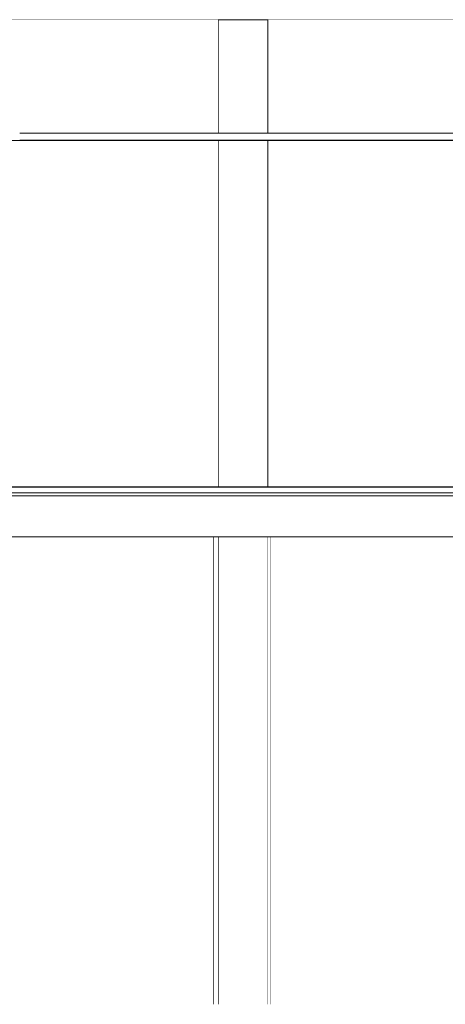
# Model space of a CAD drawing. Header units: millimetres. Extents: x -30280 to 107222, y -17460 to 4378.
# Tile 98 of 125: x 56705 to 59706, y -17110 to -10160. Entities that reach past the tile are written whole.
import ezdxf

# ---------------------------------------------------------------- set-up
doc = ezdxf.new("R2010")
doc.units = ezdxf.units.MM
doc.header["$MEASUREMENT"] = 0
doc.linetypes.add('Wipeout_Contour', pattern=[1000, 0, -1000])
for name, color, linetype in [('07_CR_Cel Ras pladur', 7, 'Continuous'), ('09_EI_Mobiliari general', 7, 'Continuous'), ('10_ESTR_Fotjats', 7, 'Continuous'), ('10_ESTR_Pilars', 7, 'Continuous'), ('12_FAÇ_Façana', 7, 'Continuous'), ('14_PAV_Paviment existent', 7, 'Continuous'), ('Nuevo_07_CR_Cel Ras armstrong', 7, 'Continuous'), ('Nuevo_08_E_Envans secs', 7, 'Continuous'), ('Nuevo_12_FAÇ_Façana', 7, 'Continuous')]:
    doc.layers.add(name, color=color, linetype=linetype)
doc.layers.add('07_CR_Cel Ras pladur_Pluma_Nº__102', color=7, linetype='Continuous', lineweight=5, true_color=0xcccccc)
for name, color, linetype, lineweight in [('09_EI_Mobiliari general_Pluma_Nº__88', 7, 'Continuous', 5), ('10_ESTR_Fotjats_Pluma_Nº__1', 7, 'Continuous', 5), ('10_ESTR_Pilars_Pluma_Nº__88', 7, 'Continuous', 5), ('12_FAÇ_Façana_Pluma_Nº__47', 7, 'Continuous', 20), ('14_PAV_Paviment existent_Pluma_Nº__29', 7, 'Continuous', 20), ('Nuevo_07_CR_Cel Ras armstrong_Pluma_Nº__1', 7, 'Continuous', 5), ('Nuevo_08_E_Envans secs_Pluma_Nº__47', 7, 'Continuous', 20), ('Nuevo_12_FAÇ_Façana_Pluma_Nº__47', 7, 'Continuous', 20)]:
    doc.layers.add(name, color=color, linetype=linetype, lineweight=lineweight)

# ---------------------------------------------------------------- blocks, each defined once
blk = doc.blocks.new('Elem Sección_26_1', base_point=(57674.8, -13460))
at = {"color": 254, "linetype": 'Wipeout_Contour', "lineweight": 0, "ltscale": 236916.078011}
blk.add_wipeout([(58453.7, -10160), (58103.7, -10160), (58103.7, -10960), (58453.7, -10960)], dxfattribs=at).dxf.layer = '10_ESTR_Pilars'
at = {"color": 254, "linetype": 'Wipeout_Contour', "lineweight": 0, "ltscale": 238245.169444}
blk.add_wipeout([(58103.7, -13458), (58453.7, -13458), (58453.7, -11013), (58103.7, -11013)], dxfattribs=at).dxf.layer = '10_ESTR_Pilars'
at = {"layer": '10_ESTR_Pilars_Pluma_Nº__88', "color": 7, "linetype": 'Continuous', "lineweight": 5}
for p, q in [((58103.7, -10960), (58103.7, -10160)), ((58103.7, -13458), (58103.7, -11013))]:
    blk.add_line(p, q, dxfattribs=at)
blk = doc.blocks.new('Elem Sección_34_1', base_point=(57674.8, -13460))
at = {"color": 254, "linetype": 'Wipeout_Contour', "lineweight": 0, "ltscale": 236612.697168}
blk.add_wipeout([(58074.3, -13810), (56074.3, -13810), (56074.3, -17110), (58074.3, -17110)], dxfattribs=at).dxf.layer = '12_FAÇ_Façana'
at = {"color": 254, "linetype": 'Wipeout_Contour', "lineweight": 0, "ltscale": 251708.458629}
blk.add_wipeout([(58474.3, -13810), (58474.3, -17110), (63474.3, -17110), (63474.3, -13810)], dxfattribs=at).dxf.layer = '12_FAÇ_Façana'
at = {"layer": '12_FAÇ_Façana_Pluma_Nº__47', "color": 7, "linetype": 'Continuous', "lineweight": 20}
for p, q in [((58074.3, -17110), (58074.3, -13810)), ((58474.3, -13810), (58474.3, -17110))]:
    blk.add_line(p, q, dxfattribs=at)
blk = doc.blocks.new('Elem Sección_47_1', base_point=(57674.8, -13460))
at = {"color": 254, "linetype": 'Wipeout_Contour', "lineweight": 0, "ltscale": 241262.168961}
blk.add_wipeout([(58103.7, -13810), (58103.7, -17110), (58453.7, -17110), (58453.7, -13810)], dxfattribs=at).dxf.layer = '09_EI_Mobiliari general'
at = {"layer": '09_EI_Mobiliari general_Pluma_Nº__88', "color": 7, "linetype": 'Continuous', "lineweight": 5}
for p, q in [((58103.7, -17110), (58103.7, -13810)), ((58453.7, -17110), (58453.7, -13810))]:
    blk.add_line(p, q, dxfattribs=at)
blk = doc.blocks.new('Elem Sección_50_1', base_point=(57674.8, -13460))
at = {"color": 254, "linetype": 'Wipeout_Contour', "lineweight": 0, "ltscale": 240529.047065}
blk.add_wipeout([(58074.3, -13810), (58074.3, -17110), (58103.7, -17110), (58103.7, -13810)], dxfattribs=at).dxf.layer = '09_EI_Mobiliari general'
at = {"color": 254, "linetype": 'Wipeout_Contour', "lineweight": 0, "ltscale": 241978.460412}
blk.add_wipeout([(58474.3, -13810), (58453.7, -13810), (58453.7, -17110), (58474.3, -17110)], dxfattribs=at).dxf.layer = '09_EI_Mobiliari general'
blk = doc.blocks.new('Elem Sección_100_1', base_point=(57674.8, -13460))
at = {"layer": '10_ESTR_Fotjats_Pluma_Nº__1', "color": 7, "linetype": 'Continuous', "lineweight": 5}
for p, q in [((65583.6, -13500), (32829.8, -13500)), ((65583.6, -13520), (32829.8, -13520)), ((65583.6, -13810), (32829.8, -13810))]:
    blk.add_line(p, q, dxfattribs=at)
blk = doc.blocks.new('Elem Sección_101_1', base_point=(57674.8, -13460))
at = {"layer": '10_ESTR_Fotjats_Pluma_Nº__1', "color": 7, "linetype": 'Continuous', "lineweight": 5}
blk.add_line((65583.6, -10160), (32829.8, -10160), dxfattribs=at)
blk = doc.blocks.new('Elem Sección_109_1', base_point=(57674.8, -13460))
at = {"color": 254, "linetype": 'Wipeout_Contour', "lineweight": 0, "ltscale": 247556.3051}
blk.add_wipeout([(58453.7, -10160), (58453.7, -10960), (63503.7, -10960), (63503.7, -10160)], dxfattribs=at).dxf.layer = 'Nuevo_12_FAÇ_Façana'
at = {"color": 254, "linetype": 'Wipeout_Contour', "lineweight": 0, "ltscale": 499572.606642}
blk.add_wipeout([(63503.7, -11013), (58453.7, -11013), (58453.7, -13458), (59706.3, -13458), (59706.3, -11360), (63164.7, -11360), (63164.7, -13458), (63503.7, -13458)], dxfattribs=at).dxf.layer = 'Nuevo_12_FAÇ_Façana'
at = {"layer": 'Nuevo_12_FAÇ_Façana_Pluma_Nº__47', "color": 7, "linetype": 'Continuous', "lineweight": 20}
for p, q in [((58453.7, -10160), (58453.7, -10960)), ((63503.7, -10160), (63503.7, -10960)), ((58453.7, -11013), (58453.7, -13458)), ((63503.7, -11013), (63503.7, -13458))]:
    blk.add_line(p, q, dxfattribs=at)
blk = doc.blocks.new('Elem Sección_135_1', base_point=(57674.8, -13460))
at = {"color": 254, "linetype": 'Wipeout_Contour', "lineweight": 0, "ltscale": 231955.852143}
blk.add_wipeout([(58103.7, -10160), (55931.6, -10160), (55931.6, -10960), (58103.7, -10960)], dxfattribs=at).dxf.layer = 'Nuevo_08_E_Envans secs'
at = {"color": 254, "linetype": 'Wipeout_Contour', "lineweight": 0, "ltscale": 233313.557042}
blk.add_wipeout([(58103.7, -11013), (55931.6, -11013), (55931.6, -13458), (58103.7, -13458)], dxfattribs=at).dxf.layer = 'Nuevo_08_E_Envans secs'
at = {"layer": 'Nuevo_08_E_Envans secs_Pluma_Nº__47', "color": 7, "linetype": 'Continuous', "lineweight": 20}
for p, q in [((55931.5, -10960), (55931.5, -10160)), ((55931.5, -13458), (55931.5, -11013))]:
    blk.add_line(p, q, dxfattribs=at)
blk = doc.blocks.new('Elem Sección_156_1', base_point=(57674.8, -13460))
at = {"layer": '14_PAV_Paviment existent_Pluma_Nº__29', "color": 7, "linetype": 'Continuous', "lineweight": 20}
for p, q in [((64353.7, -13458), (32829.8, -13458)), ((64353.7, -13460), (32829.8, -13460))]:
    blk.add_line(p, q, dxfattribs=at)
blk = doc.blocks.new('Elem Sección_213_1', base_point=(57674.8, -13460))
at = {"color": 254, "linetype": 'Wipeout_Contour', "lineweight": 0, "ltscale": 211179.636495}
blk.add_wipeout([(37505.1, -11010), (37505.1, -11013), (65583.6, -11013), (65583.6, -11010)], dxfattribs=at).dxf.layer = '07_CR_Cel Ras pladur'
at = {"layer": '07_CR_Cel Ras pladur_Pluma_Nº__102', "color": 254, "linetype": 'Continuous', "lineweight": 5, "true_color": 0xcccccc}
blk.add_line((37505.1, -11013), (65583.6, -11013), dxfattribs=at)
blk = doc.blocks.new('Elem Sección_246_1', base_point=(57674.8, -13460))
at = {"layer": 'Nuevo_07_CR_Cel Ras armstrong_Pluma_Nº__1', "color": 7, "linetype": 'Continuous', "lineweight": 5}
for p, q in [((57305.1, -10960), (56705.1, -10960)), ((57305.1, -11010), (56705.1, -11010))]:
    blk.add_line(p, q, dxfattribs=at)
blk = doc.blocks.new('Elem Sección_247_1', base_point=(57674.8, -13460))
at = {"layer": 'Nuevo_07_CR_Cel Ras armstrong_Pluma_Nº__1', "color": 7, "linetype": 'Continuous', "lineweight": 5}
for p, q in [((57905.1, -10960), (57305.1, -10960)), ((57905.1, -11010), (57305.1, -11010))]:
    blk.add_line(p, q, dxfattribs=at)
blk = doc.blocks.new('Elem Sección_248_1', base_point=(57674.8, -13460))
at = {"layer": 'Nuevo_07_CR_Cel Ras armstrong_Pluma_Nº__1', "color": 7, "linetype": 'Continuous', "lineweight": 5}
for p, q in [((58505.1, -10960), (57905.1, -10960)), ((58505.1, -11010), (57905.1, -11010))]:
    blk.add_line(p, q, dxfattribs=at)
blk = doc.blocks.new('Elem Sección_249_1', base_point=(57674.8, -13460))
at = {"layer": 'Nuevo_07_CR_Cel Ras armstrong_Pluma_Nº__1', "color": 7, "linetype": 'Continuous', "lineweight": 5}
for p, q in [((59105.1, -10960), (58505.1, -10960)), ((59105.1, -11010), (58505.1, -11010))]:
    blk.add_line(p, q, dxfattribs=at)
blk = doc.blocks.new('Elem Sección_250_1', base_point=(57674.8, -13460))
at = {"layer": 'Nuevo_07_CR_Cel Ras armstrong_Pluma_Nº__1', "color": 7, "linetype": 'Continuous', "lineweight": 5}
for p, q in [((59705.1, -10960), (59105.1, -10960)), ((59705.1, -11010), (59105.1, -11010))]:
    blk.add_line(p, q, dxfattribs=at)
blk = doc.blocks.new('Elem Sección_251_1', base_point=(57674.8, -13460))
at = {"layer": 'Nuevo_07_CR_Cel Ras armstrong_Pluma_Nº__1', "color": 7, "linetype": 'Continuous', "lineweight": 5}
for p, q in [((60305.1, -10960), (59705.1, -10960)), ((60305.1, -11010), (59705.1, -11010))]:
    blk.add_line(p, q, dxfattribs=at)

msp = doc.modelspace()

# ---------------------------------------------------------------- block references
at = {"layer": '10_ESTR_Pilars', "lineweight": 0}
msp.add_blockref('Elem Sección_26_1', (57674.8, -13460), dxfattribs=at)
at = {"layer": '12_FAÇ_Façana', "lineweight": 0}
msp.add_blockref('Elem Sección_34_1', (57674.8, -13460), dxfattribs=at)

# ---------------------------------------------------------------- next in the draw order: block references
at = {"layer": '09_EI_Mobiliari general', "lineweight": 0}
msp.add_blockref('Elem Sección_47_1', (57674.8, -13460), dxfattribs=at)
at = {"layer": '10_ESTR_Fotjats', "lineweight": 0}
msp.add_blockref('Elem Sección_101_1', (57674.8, -13460), dxfattribs=at)

# ---------------------------------------------------------------- next in the draw order: block references
at = {"layer": '09_EI_Mobiliari general', "lineweight": 0}
msp.add_blockref('Elem Sección_50_1', (57674.8, -13460), dxfattribs=at)

# ---------------------------------------------------------------- next in the draw order: block references
at = {"layer": '10_ESTR_Fotjats', "lineweight": 0}
msp.add_blockref('Elem Sección_100_1', (57674.8, -13460), dxfattribs=at)

# ---------------------------------------------------------------- next in the draw order: block references
at = {"layer": 'Nuevo_08_E_Envans secs', "lineweight": 0}
msp.add_blockref('Elem Sección_135_1', (57674.8, -13460), dxfattribs=at)
at = {"layer": 'Nuevo_12_FAÇ_Façana', "lineweight": 0}
msp.add_blockref('Elem Sección_109_1', (57674.8, -13460), dxfattribs=at)

# ---------------------------------------------------------------- next in the draw order: block references
at = {"layer": '07_CR_Cel Ras pladur', "lineweight": 0}
msp.add_blockref('Elem Sección_213_1', (57674.8, -13460), dxfattribs=at)
at = {"layer": '14_PAV_Paviment existent', "lineweight": 0}
msp.add_blockref('Elem Sección_156_1', (57674.8, -13460), dxfattribs=at)

# ---------------------------------------------------------------- next in the draw order: block references
at = {"layer": 'Nuevo_07_CR_Cel Ras armstrong', "lineweight": 0}
for name in ['Elem Sección_246_1', 'Elem Sección_247_1', 'Elem Sección_248_1', 'Elem Sección_249_1', 'Elem Sección_250_1', 'Elem Sección_251_1']:
    msp.add_blockref(name, (57674.8, -13460), dxfattribs=at)

doc.saveas('drawing.dxf')
